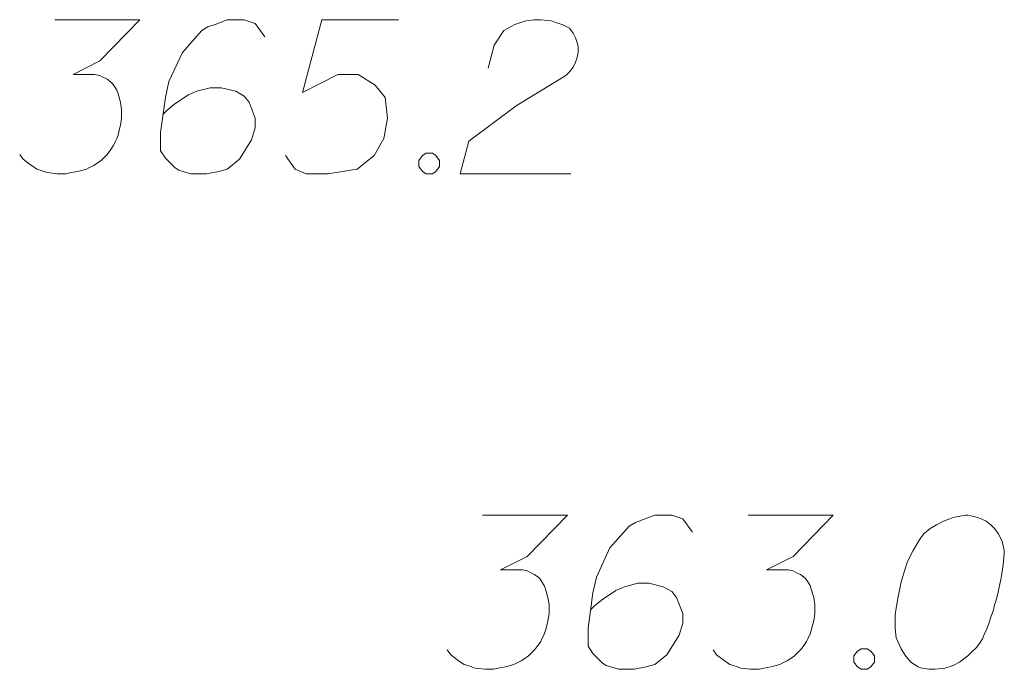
# Model space of a CAD drawing. Header units: millimetres. Extents: x 460 to 2266, y 622 to 2169.
# Tile 72 of 95: x 2118.01 to 2122.81, y 2047.14 to 2050.3. Entities that reach past the tile are written whole.
import ezdxf

# ---------------------------------------------------------------- set-up
doc = ezdxf.new("R2010")
doc.units = ezdxf.units.MM
doc.layers.add('GSPWPN_O', color=7, linetype='Continuous', lineweight=18, true_color=0x0a0909)

msp = doc.modelspace()

# ---------------------------------------------------------------- linework, layer by layer
at = {"layer": 'GSPWPN_O', "color": 7, "linetype": 'Continuous', "lineweight": 18, "flags": 128}
for points in [[(2118.1862, 2050.2972), (2118.5995, 2050.2972), (2118.4046, 2050.0964), (2118.2747, 2050.0314), (2118.381, 2050.0314), (2118.4046, 2050.0256), (2118.4164, 2050.0196), (2118.4282, 2050.0138), (2118.4401, 2050.0078), (2118.4637, 2049.9901), (2118.4755, 2049.9724), (2118.4873, 2049.9547), (2118.4932, 2049.937), (2118.5051, 2049.8957), (2118.5109, 2049.8602), (2118.5109, 2049.8425), (2118.5109, 2049.8188), (2118.5051, 2049.7834), (2118.4991, 2049.7598), (2118.4932, 2049.7362), (2118.4873, 2049.7185), (2118.4814, 2049.7067), (2118.4755, 2049.6949), (2118.4696, 2049.6831), (2118.4578, 2049.6653), (2118.4401, 2049.6417), (2118.4224, 2049.624), (2118.4106, 2049.6122), (2118.3928, 2049.6004), (2118.3751, 2049.5886), (2118.3515, 2049.5768), (2118.3397, 2049.5708), (2118.2983, 2049.559), (2118.2629, 2049.5532), (2118.2393, 2049.5472), (2118.198, 2049.5472), (2118.1508, 2049.5532), (2118.133, 2049.559), (2118.1153, 2049.565), (2118.0976, 2049.5708), (2118.0799, 2049.5826), (2118.0621, 2049.5945), (2118.0326, 2049.6181), (2118.0149, 2049.6417)], [(2119.2077, 2050.2145), (2119.1605, 2050.2795), (2119.1074, 2050.2972), (2119.0247, 2050.2972), (2118.9657, 2050.2736), (2118.9302, 2050.2618), (2118.9007, 2050.244), (2118.8062, 2050.1377), (2118.7413, 2049.996), (2118.7235, 2049.9193), (2118.6999, 2049.748), (2118.6999, 2049.6595), (2118.7235, 2049.624), (2118.7707, 2049.5768), (2118.7885, 2049.565), (2118.8476, 2049.5472), (2118.9243, 2049.5472), (2118.9833, 2049.559), (2119.0247, 2049.5708), (2119.0838, 2049.6181), (2119.1428, 2049.7126), (2119.1605, 2049.7716), (2119.1605, 2049.8188), (2119.131, 2049.8957), (2119.1074, 2049.9251), (2119.066, 2049.9488), (2118.9951, 2049.9665), (2118.942, 2049.9665), (2118.877, 2049.9488), (2118.8357, 2049.9311), (2118.7649, 2049.8839), (2118.7295, 2049.8543), (2118.7117, 2049.8366)], [(2119.8573, 2050.2972), (2119.4852, 2050.2972), (2119.3907, 2049.9429), (2119.562, 2050.0314), (2119.6624, 2050.0314), (2119.745, 2049.9783), (2119.7923, 2049.9193), (2119.8041, 2049.8188), (2119.7864, 2049.7185), (2119.7392, 2049.6358), (2119.6565, 2049.5708), (2119.5148, 2049.5472), (2119.4085, 2049.5472), (2119.3553, 2049.5708), (2119.3081, 2049.6358)], [(2120.2943, 2050.061), (2120.3238, 2050.1732), (2120.371, 2050.244), (2120.4242, 2050.2736), (2120.4773, 2050.2913), (2120.5187, 2050.2972), (2120.5482, 2050.2972), (2120.6013, 2050.2913), (2120.6368, 2050.2795), (2120.6544, 2050.2736), (2120.6899, 2050.2558), (2120.7076, 2050.2322), (2120.7194, 2050.2086), (2120.7253, 2050.1909), (2120.7313, 2050.1673), (2120.7313, 2050.1377), (2120.7253, 2050.1082), (2120.7194, 2050.0905), (2120.7076, 2050.0669), (2120.6899, 2050.0432), (2120.6722, 2050.0256), (2120.43, 2049.8779), (2120.1998, 2049.7067), (2120.1584, 2049.5472), (2120.6958, 2049.5472)], [(2119.9931, 2049.6476), (2120.0226, 2049.6476), (2120.0403, 2049.6358), (2120.0581, 2049.6122), (2120.0581, 2049.5826), (2120.0403, 2049.559), (2120.0226, 2049.5472), (2119.9931, 2049.5472), (2119.9754, 2049.559), (2119.9576, 2049.5826), (2119.9576, 2049.6122), (2119.9754, 2049.6358), (2119.9931, 2049.6476)], [(2120.2662, 2047.8872), (2120.6795, 2047.8872), (2120.4846, 2047.6864), (2120.3547, 2047.6214), (2120.461, 2047.6214), (2120.4846, 2047.6156), (2120.4964, 2047.6096), (2120.5082, 2047.6038), (2120.5201, 2047.5978), (2120.5437, 2047.5801), (2120.5555, 2047.5624), (2120.5673, 2047.5447), (2120.5732, 2047.527), (2120.5851, 2047.4857), (2120.5909, 2047.4502), (2120.5909, 2047.4325), (2120.5909, 2047.4088), (2120.5851, 2047.3734), (2120.5791, 2047.3498), (2120.5732, 2047.3262), (2120.5673, 2047.3085), (2120.5614, 2047.2967), (2120.5555, 2047.2849), (2120.5496, 2047.2731), (2120.5378, 2047.2553), (2120.5201, 2047.2317), (2120.5024, 2047.214), (2120.4906, 2047.2022), (2120.4728, 2047.1904), (2120.4551, 2047.1786), (2120.4315, 2047.1668), (2120.4197, 2047.1608), (2120.3783, 2047.149), (2120.3429, 2047.1432), (2120.3193, 2047.1372), (2120.278, 2047.1372), (2120.2308, 2047.1432), (2120.213, 2047.149), (2120.1953, 2047.155), (2120.1776, 2047.1608), (2120.1599, 2047.1726), (2120.1421, 2047.1845), (2120.1126, 2047.2081), (2120.0949, 2047.2317)], [(2121.2877, 2047.8045), (2121.2405, 2047.8695), (2121.1874, 2047.8872), (2121.1047, 2047.8872), (2121.0457, 2047.8636), (2121.0102, 2047.8518), (2120.9807, 2047.834), (2120.8862, 2047.7277), (2120.8213, 2047.586), (2120.8035, 2047.5093), (2120.7799, 2047.338), (2120.7799, 2047.2495), (2120.8035, 2047.214), (2120.8507, 2047.1668), (2120.8685, 2047.155), (2120.9276, 2047.1372), (2121.0043, 2047.1372), (2121.0633, 2047.149), (2121.1047, 2047.1608), (2121.1638, 2047.2081), (2121.2228, 2047.3026), (2121.2405, 2047.3616), (2121.2405, 2047.4088), (2121.211, 2047.4857), (2121.1874, 2047.5151), (2121.146, 2047.5388), (2121.0751, 2047.5565), (2121.022, 2047.5565), (2120.957, 2047.5388), (2120.9157, 2047.5211), (2120.8449, 2047.4739), (2120.8095, 2047.4443), (2120.7917, 2047.4266)], [(2121.5594, 2047.8872), (2121.9727, 2047.8872), (2121.7778, 2047.6864), (2121.6479, 2047.6214), (2121.7542, 2047.6214), (2121.7778, 2047.6156), (2121.7896, 2047.6096), (2121.8014, 2047.6038), (2121.8132, 2047.5978), (2121.8369, 2047.5801), (2121.8487, 2047.5624), (2121.8605, 2047.5447), (2121.8664, 2047.527), (2121.8782, 2047.4857), (2121.8841, 2047.4502), (2121.8841, 2047.4325), (2121.8841, 2047.4088), (2121.8782, 2047.3734), (2121.8723, 2047.3498), (2121.8664, 2047.3262), (2121.8605, 2047.3085), (2121.8546, 2047.2967), (2121.8487, 2047.2849), (2121.8428, 2047.2731), (2121.831, 2047.2553), (2121.8132, 2047.2317), (2121.7956, 2047.214), (2121.7838, 2047.2022), (2121.766, 2047.1904), (2121.7483, 2047.1786), (2121.7247, 2047.1668), (2121.7129, 2047.1608), (2121.6715, 2047.149), (2121.6361, 2047.1432), (2121.6125, 2047.1372), (2121.5712, 2047.1372), (2121.5239, 2047.1432), (2121.5062, 2047.149), (2121.4885, 2047.155), (2121.4707, 2047.1608), (2121.4531, 2047.1726), (2121.4353, 2047.1845), (2121.4058, 2047.2081), (2121.3881, 2047.2317)], [(2122.6282, 2047.8872), (2122.6163, 2047.8872), (2122.5809, 2047.8813), (2122.5573, 2047.8754), (2122.5396, 2047.8695), (2122.51, 2047.8576), (2122.4746, 2047.84), (2122.4451, 2047.8222), (2122.4156, 2047.7986), (2122.3979, 2047.775), (2122.3801, 2047.7455), (2122.3625, 2047.7159), (2122.3447, 2047.6805), (2122.3329, 2047.6569), (2122.3211, 2047.6214), (2122.3034, 2047.5624), (2122.2857, 2047.4739), (2122.2738, 2047.403), (2122.2738, 2047.338), (2122.2798, 2047.2907), (2122.3034, 2047.2376), (2122.3211, 2047.2081), (2122.3507, 2047.1726), (2122.3861, 2047.149), (2122.4038, 2047.1432), (2122.4392, 2047.1372), (2122.4688, 2047.1372), (2122.516, 2047.1432), (2122.5573, 2047.155), (2122.5869, 2047.1726), (2122.6282, 2047.2022), (2122.6459, 2047.2199), (2122.6695, 2047.2435), (2122.6872, 2047.2671), (2122.699, 2047.2849), (2122.7108, 2047.3144), (2122.7168, 2047.3262), (2122.7286, 2047.3557), (2122.7404, 2047.3912), (2122.7522, 2047.4266), (2122.7581, 2047.4502), (2122.764, 2047.4679), (2122.7699, 2047.4915), (2122.7817, 2047.5447), (2122.7876, 2047.5742), (2122.7935, 2047.6038), (2122.7994, 2047.6451), (2122.8053, 2047.6982), (2122.8053, 2047.7159), (2122.7994, 2047.7395), (2122.7935, 2047.7632), (2122.7758, 2047.7986), (2122.7581, 2047.8222), (2122.7404, 2047.84), (2122.7168, 2047.8576), (2122.6932, 2047.8695), (2122.6754, 2047.8754), (2122.6577, 2047.8813), (2122.6282, 2047.8872)], [(2122.1085, 2047.2376), (2122.1381, 2047.2376), (2122.1557, 2047.2258), (2122.1735, 2047.2022), (2122.1735, 2047.1726), (2122.1557, 2047.149), (2122.1381, 2047.1372), (2122.1085, 2047.1372), (2122.0908, 2047.149), (2122.0731, 2047.1726), (2122.0731, 2047.2022), (2122.0908, 2047.2258), (2122.1085, 2047.2376)]]:
    msp.add_lwpolyline(points, dxfattribs=at)

doc.saveas('drawing.dxf')
